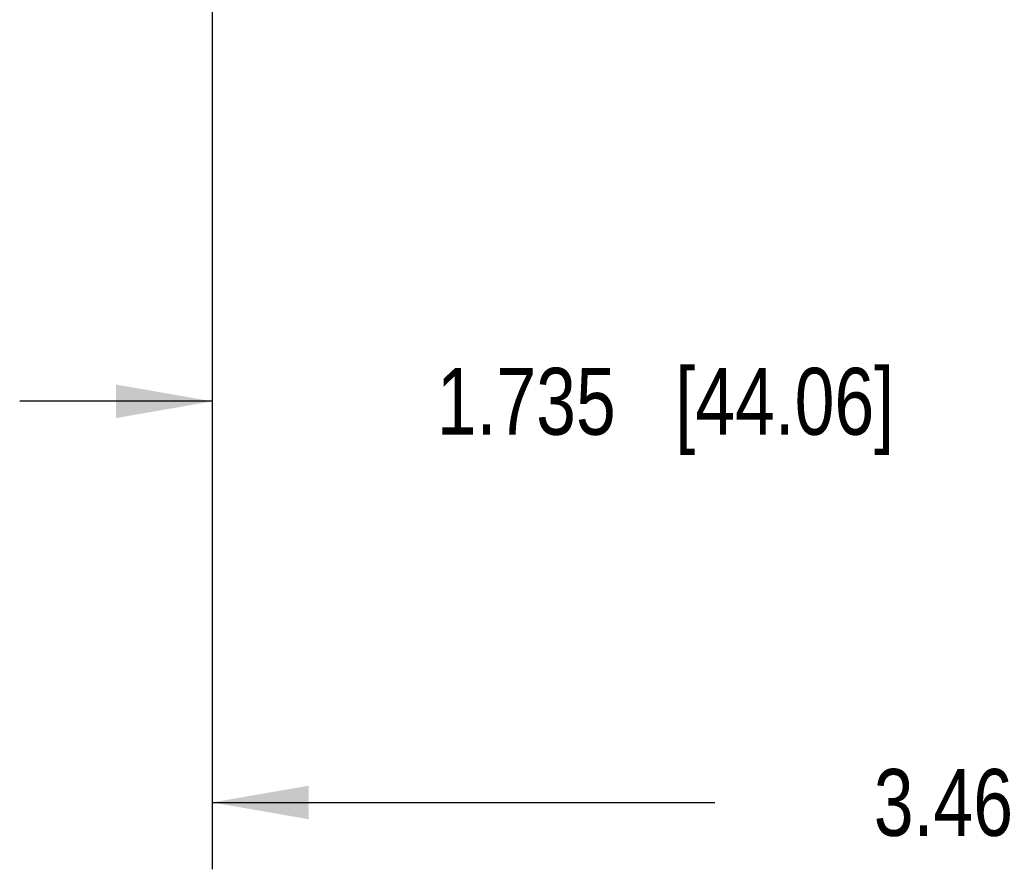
# Model space of a CAD drawing. Header units: inches. Extents: x 0 to 34, y 0 to 22.
# Tile 2 of 103: x 6.3 to 8.2, y 3.3 to 4.9. Entities that reach past the tile are written whole.
import ezdxf

# ---------------------------------------------------------------- set-up
doc = ezdxf.new("R2010")
doc.units = ezdxf.units.IN
doc.header["$LTSCALE"] = 1.87
doc.header["$MEASUREMENT"] = 0
doc.layers.get('0').update_dxf_attribs({"linetype": 'CONTINUOUS'})
doc.layers.add('DIMENSIONS', color=7, linetype='CONTINUOUS')
doc.styles.get("Standard").update_dxf_attribs({"font": 'txt', "width": 0.8})
doc.dimstyles.new('DIMSTYLE_1', dxfattribs={"dimtxt": 0.125, "dimasz": 0.18, "dimexe": 0.18, "dimexo": 0.0625, "dimgap": 0.09, "dimtad": 0, "dimtih": 1, "dimtoh": 1, "dimdec": 3, "dimzin": 4, "dimdsep": 46, "dimtxsty": 'STANDARD', "dimblk": '_FILLED', "dimblk1": '_FILLED', "dimblk2": '_FILLED', "dimcen": 0.09, "dimadec": 0, "dimazin": 0, "dimtp": 0.01, "dimtm": 0.01, "dimtfac": 1, "dimtdec": 3, "dimtofl": 0, "dimtmove": 0, "dimatfit": 3, "dimldrblk": '_FILLED', "dimfxl": 1, "dimtolj": 1, "dimtzin": 4, "dimarcsym": 0})

# ---------------------------------------------------------------- blocks, each defined once
blk = doc.blocks.new('_FILLED')
at = {"color": 0, "linetype": 'BYBLOCK'}
blk.add_solid([(0, 0), (-1, 0.174), (-1, -0.174)], dxfattribs=at)
blk = doc.blocks.new('*D0')
at = {"layer": 'DIMENSIONS', "color": 2, "linetype": 'CONTINUOUS'}
for p, q in [((8.4282, 6.4716), (8.4282, 4.0492)), ((6.6937, 4.9616), (6.6937, 4.0492)), ((6.6937, 4.1742), (6.3337, 4.1742)), ((8.4282, 4.1742), (8.7882, 4.1742))]:
    blk.add_line(p, q, dxfattribs=at)
at = {"layer": 'DIMENSIONS', "color": 2, "linetype": 'CONTINUOUS', "xscale": 0.18, "yscale": 0.18, "zscale": 0.18}
blk.add_blockref('_FILLED', (6.6937, 4.1742), dxfattribs=at)
at = {"layer": 'DIMENSIONS', "color": 2, "linetype": 'CONTINUOUS', "xscale": 0.18, "yscale": 0.18, "zscale": 0.18, "rotation": 180}
blk.add_blockref('_FILLED', (8.4282, 4.1742), dxfattribs=at)
at = {"layer": 'DIMENSIONS', "color": 2, "linetype": 'CONTINUOUS', "insert": (7.5409, 4.2367), "char_height": 0.125, "width": 1.325, "attachment_point": 2, "line_spacing_factor": 0.9}
blk.add_mtext('1.735{\\Ftxt.shx;\\W1.000000;\\H0.125000; }[44.06]', dxfattribs=at)
blk = doc.blocks.new('*D1')
at = {"layer": 'DIMENSIONS', "color": 2, "linetype": 'CONTINUOUS'}
for p, q in [((6.6937, 4.9616), (6.6937, 3.2992)), ((10.1627, 4.9616), (10.1627, 3.2992)), ((6.6937, 3.4242), (7.633, 3.4242)), ((10.1627, 3.4242), (9.083, 3.4242))]:
    blk.add_line(p, q, dxfattribs=at)
at = {"layer": 'DIMENSIONS', "color": 2, "linetype": 'CONTINUOUS', "xscale": 0.18, "yscale": 0.18, "zscale": 0.18, "rotation": 180}
blk.add_blockref('_FILLED', (6.6937, 3.4242), dxfattribs=at)
at = {"layer": 'DIMENSIONS', "color": 2, "linetype": 'CONTINUOUS', "xscale": 0.18, "yscale": 0.18, "zscale": 0.18}
blk.add_blockref('_FILLED', (10.1627, 3.4242), dxfattribs=at)
at = {"layer": 'DIMENSIONS', "color": 2, "linetype": 'CONTINUOUS', "insert": (8.358, 3.4867), "char_height": 0.125, "width": 1.325, "attachment_point": 2, "line_spacing_factor": 0.9}
blk.add_mtext('3.469{\\Ftxt.shx;\\W1.000000;\\H0.125000; }[88.11]', dxfattribs=at)

msp = doc.modelspace()

# ---------------------------------------------------------------- dimensions: what is measured, and where the dimension line sits
at = {"layer": 'DIMENSIONS', "color": 2, "linetype": 'CONTINUOUS'}
for base, p1, p2, picture, middle in [((8.428184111, 4.1741963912), (6.693684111, 4.9616012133), (8.428184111, 6.4715963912), '*D0', (7.3909319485, 4.1741963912)), ((10.1627, 3.4242), (6.6937, 4.9616), (10.1627, 4.9616), '*D1', (8.208, 3.4242))]:
    dim = msp.add_linear_dim(base=base, p1=p1, p2=p2, dimstyle='DIMSTYLE_1', dxfattribs=at)
    dim.commit()
    dim.dimension.update_dxf_attribs({"geometry": picture, "text_midpoint": middle, "dimtype": 160})

doc.saveas('drawing.dxf')
